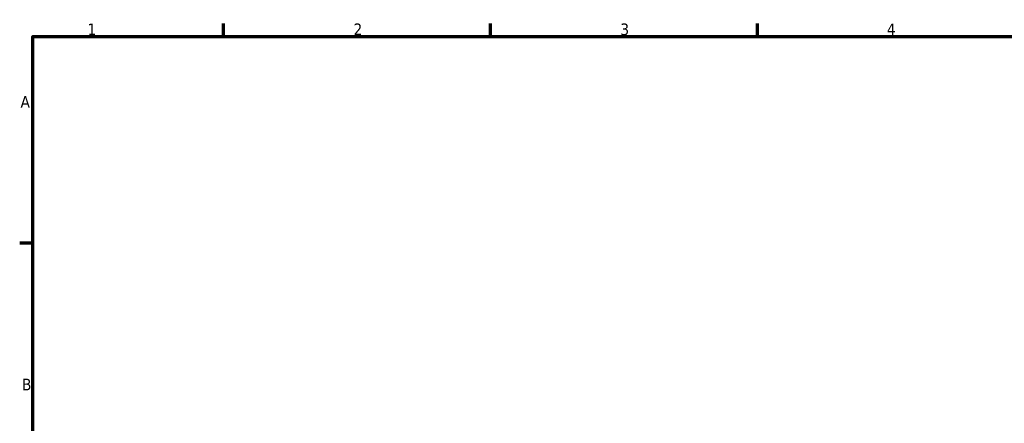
# Model space of a CAD drawing. Header units: millimetres. Extents: x 0 to 898, y 0 to 872.
# Tile 8 of 15: x 17 to 275, y 472 to 578. Entities that reach past the tile are written whole.
import ezdxf

# ---------------------------------------------------------------- set-up
doc = ezdxf.new("R2010")
doc.units = ezdxf.units.MM
doc.layers.add('Border (ANSI)', color=7, linetype='Continuous', lineweight=70)
doc.styles.add('Note Text (ANSI)', font='tahoma.ttf')

# ---------------------------------------------------------------- blocks, each defined once
blk = doc.blocks.new('Borders Default Border')
at = {"layer": 'Border (ANSI)'}
for p, q in [((70.08, 574), (70.08, 577.45)), ((140.17, 574), (140.17, 577.45)), ((210.25, 574), (210.25, 577.45)), ((20, 519.75), (16.55, 519.75))]:
    blk.add_line(p, q, dxfattribs=at)
at = {"layer": 'Border (ANSI)', "flags": 128}
blk.add_lwpolyline([(20, 20), (20, 574), (821, 574), (821, 20), (20, 20)], dxfattribs=at)
at = {"layer": 'Border (ANSI)', "char_height": 3.05, "attachment_point": 7, "style": 'Note Text (ANSI)'}
for s, insert in [('1', (34.35, 574.4)), ('2', (104.2, 574.4)), ('3', (174.26, 574.34)), ('4', (244.23, 574.4)), ('A', (16.78, 555.35)), ('B', (17.15, 481.1))]:
    blk.add_mtext(s, dxfattribs=dict(at, insert=insert))

msp = doc.modelspace()

# ---------------------------------------------------------------- block references
msp.add_blockref('Borders Default Border', (0, 0))

doc.saveas('drawing.dxf')
